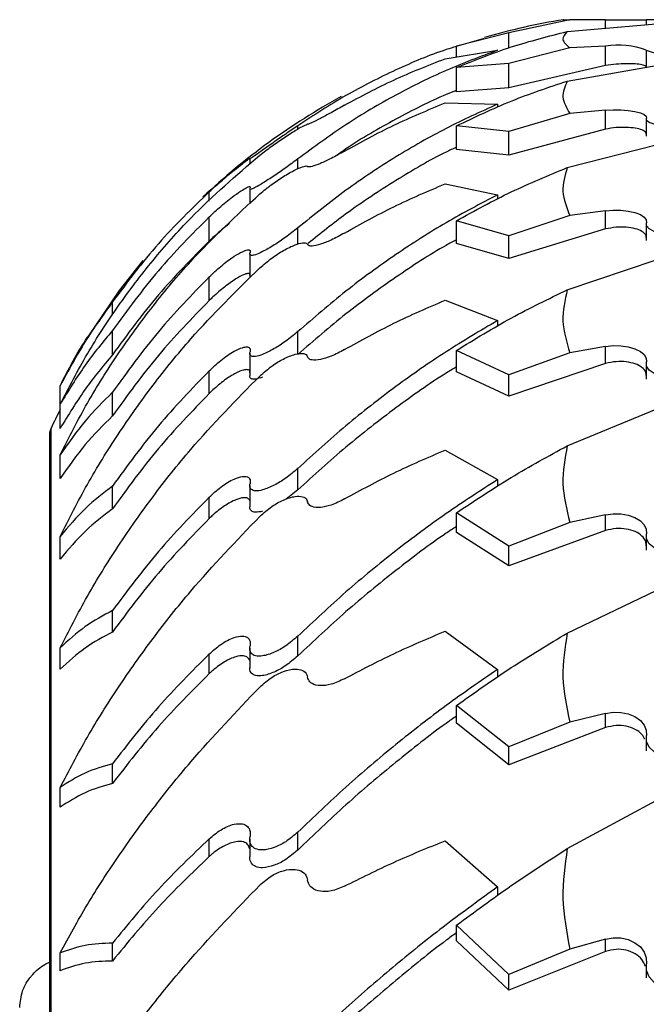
# Model space of a CAD drawing. Header units: inches. Extents: x 41.7 to 125.9, y 54.1 to 147.1.
# Tile 7 of 59: x 42.4 to 43.4, y 60.4 to 62. Entities that reach past the tile are written whole.
import ezdxf

# ---------------------------------------------------------------- set-up
doc = ezdxf.new("R2010")
doc.units = ezdxf.units.IN
doc.header["$LTSCALE"] = 20
doc.header["$MEASUREMENT"] = 0

msp = doc.modelspace()

# ---------------------------------------------------------------- linework, layer by layer
for p, q in [((43.2733, 62.0382), (43.1732, 62.0169)), ((43.2692, 62.019), (43.4148, 62.0317)), ((43.332, 62.0382), (43.2733, 62.0382)), ((43.332, 62.0382), (43.3984, 62.0382)), ((43.332, 62.0245), (43.332, 62.0382)), ((43.3984, 62.0382), (43.3984, 62.0303)), ((43.4771, 62.0382), (43.3984, 62.0382)), ((43.1732, 62.0169), (43.0872, 61.9949)), ((43.1732, 61.9921), (43.1732, 62.0169)), ((43.0872, 61.9949), (43.1334, 62.0082)), ((43.0872, 61.9773), (43.0872, 61.9949)), ((43.332, 61.9948), (43.2733, 61.9922)), ((43.332, 61.9631), (43.332, 61.9948)), ((43.0687, 61.9743), (43.1548, 61.9882)), ((43.2733, 61.9922), (43.1732, 61.9664)), ((43.3984, 61.9875), (43.3984, 61.9602)), ((43.1732, 61.9664), (43.0872, 61.96)), ((43.1732, 61.9267), (43.1732, 61.9664)), ((43.332, 61.9631), (43.1732, 61.9267)), ((43.2692, 61.9377), (43.4148, 61.9631)), ((43.0872, 61.9203), (43.0872, 61.96)), ((43.1732, 61.9267), (43.0872, 61.9203)), ((43.0687, 61.9018), (43.1548, 61.8998)), ((43.1548, 61.8998), (43.1548, 61.8947)), ((43.2733, 61.8845), (43.1732, 61.8548)), ((43.332, 61.8899), (43.2733, 61.8845)), ((43.332, 61.8589), (43.332, 61.8899)), ((43.3984, 61.8753), (43.3984, 61.8471)), ((42.8271, 61.859), (42.8271, 61.8645)), ((43.1732, 61.8548), (43.0872, 61.8641)), ((43.0872, 61.8253), (43.0872, 61.8641)), ((43.332, 61.8589), (43.1732, 61.8161)), ((43.1732, 61.8161), (43.1732, 61.8548)), ((43.2692, 61.7958), (43.4148, 61.8333)), ((43.1732, 61.8161), (43.0872, 61.8253)), ((42.7484, 61.8103), (42.7484, 61.8012)), ((42.8271, 61.7939), (42.8271, 61.81)), ((43.0687, 61.7691), (43.1548, 61.7512)), ((42.682, 61.7407), (42.682, 61.7563)), ((42.7484, 61.7614), (42.7484, 61.7366)), ((43.1548, 61.7512), (43.1548, 61.7441)), ((43.332, 61.7249), (43.2733, 61.7171)), ((43.332, 61.6952), (43.332, 61.7249)), ((42.682, 61.6754), (42.682, 61.7151)), ((43.1732, 61.6838), (43.0872, 61.7086)), ((43.0872, 61.6714), (43.0872, 61.7086)), ((43.2733, 61.7171), (43.1732, 61.6838)), ((42.8271, 61.6703), (42.8271, 61.6969)), ((43.332, 61.6952), (43.1732, 61.6466)), ((43.3984, 61.7034), (43.3984, 61.6763)), ((43.1732, 61.6466), (43.1732, 61.6838)), ((43.1732, 61.6466), (43.0872, 61.6714)), ((42.7484, 61.6546), (42.7484, 61.6158)), ((43.2692, 61.5954), (43.4148, 61.6445)), ((42.682, 61.578), (42.682, 61.6168)), ((42.5232, 61.554), (42.5232, 61.5756)), ((43.0687, 61.5783), (43.1548, 61.545)), ((43.1548, 61.545), (43.1548, 61.5359)), ((42.5232, 61.4889), (42.5232, 61.5287)), ((42.8271, 61.4895), (42.8271, 61.5268)), ((43.1732, 61.4561), (43.0872, 61.496)), ((43.0872, 61.461), (43.0872, 61.496)), ((43.332, 61.5026), (43.2733, 61.4923)), ((43.332, 61.4746), (43.332, 61.5026)), ((42.7484, 61.4915), (42.7484, 61.4543)), ((43.2733, 61.4923), (43.1732, 61.4561)), ((42.682, 61.4256), (42.682, 61.4628)), ((43.332, 61.4746), (43.1732, 61.421)), ((43.3984, 61.4744), (43.3984, 61.4489)), ((43.1732, 61.421), (43.0872, 61.461)), ((43.1732, 61.421), (43.1732, 61.4561)), ((42.4372, 61.4077), (42.4372, 61.4382)), ((42.5232, 61.3887), (42.5232, 61.4274)), ((42.4372, 61.368), (42.4372, 61.4077)), ((43.2692, 61.3397), (43.4148, 61.3996)), ((42.4224, 58.0882), (42.4224, 61.3686)), ((42.4199, 61.3578), (42.4199, 54.8186)), ((43.0687, 61.3325), (43.1548, 61.2842)), ((42.4372, 61.2862), (42.4372, 61.3249)), ((42.8271, 61.2674), (42.8271, 61.3025)), ((43.1548, 61.2842), (43.1548, 61.2733)), ((42.5232, 61.2363), (42.5232, 61.2736)), ((42.7484, 61.2748), (42.7484, 61.2397)), ((42.682, 61.2205), (42.682, 61.2556)), ((42.8271, 61.2674), (42.8081, 61.2521)), ((43.1732, 61.1753), (43.0872, 61.2297)), ((43.0872, 61.1973), (43.0872, 61.2297)), ((43.332, 61.2265), (43.2733, 61.2139)), ((43.332, 61.2007), (43.332, 61.2265)), ((43.2733, 61.2139), (43.1732, 61.1753)), ((42.4372, 61.1538), (42.4372, 61.191)), ((43.1732, 61.1429), (43.0872, 61.1973)), ((43.332, 61.2007), (43.1732, 61.1429)), ((43.3984, 61.1921), (43.3984, 61.1686)), ((43.1732, 61.1429), (43.1732, 61.1753)), ((43.2692, 61.0327), (43.4148, 61.1025)), ((42.5232, 61.0343), (42.5232, 61.0694)), ((42.8271, 60.9951), (42.8271, 61.0275)), ((43.0687, 61.0356), (43.1548, 60.973)), ((42.4372, 60.9732), (42.4372, 61.0082)), ((42.682, 60.9661), (42.682, 60.9984)), ((42.7484, 61.0077), (42.7484, 60.9754)), ((43.1548, 60.973), (43.1548, 60.9604)), ((43.1732, 60.8458), (43.0872, 60.9138)), ((43.0872, 60.8847), (43.0872, 60.9138)), ((43.332, 60.9009), (43.2733, 60.8863)), ((43.332, 60.8776), (43.332, 60.9009)), ((43.1732, 60.8166), (43.0872, 60.8847)), ((43.2733, 60.8863), (43.1732, 60.8458)), ((43.332, 60.8776), (43.1732, 60.8166)), ((43.3984, 60.8608), (43.3984, 60.8396)), ((43.1732, 60.8166), (43.1732, 60.8458)), ((42.5232, 60.7859), (42.5232, 60.8183)), ((42.4372, 60.747), (42.4372, 60.7794)), ((43.2692, 60.6792), (43.4148, 60.7578)), ((42.8271, 60.6769), (42.8271, 60.7061)), ((42.682, 60.6662), (42.682, 60.6954)), ((42.7484, 60.6947), (42.7484, 60.6655)), ((43.0687, 60.6921), (43.1548, 60.6163)), ((43.1548, 60.6163), (43.1548, 60.6023)), ((43.1732, 60.4728), (43.0872, 60.5534)), ((43.0872, 60.5279), (43.0872, 60.5534)), ((43.1732, 60.4473), (43.0872, 60.5279)), ((43.332, 60.5309), (43.2733, 60.5144)), ((43.332, 60.5105), (43.332, 60.5309)), ((42.5232, 60.4949), (42.5232, 60.5241)), ((43.2733, 60.5144), (43.1732, 60.4728)), ((43.332, 60.5105), (43.1732, 60.4473)), ((42.4372, 60.4789), (42.4372, 60.5081)), ((43.3984, 60.4858), (43.3984, 60.4672)), ((43.1732, 60.4473), (43.1732, 60.4728))]:
    msp.add_line(p, q)
at = {"flags": 128}
for points in [[(43.332, 61.8899), (43.3444, 61.8905), (43.3571, 61.8904), (43.3692, 61.8896), (43.3801, 61.8879), (43.389, 61.8857), (43.3953, 61.8829), (43.3986, 61.8799), (43.3988, 61.8767)], [(43.4771, 61.8651), (43.4643, 61.8635), (43.4502, 61.8629), (43.436, 61.8633), (43.4228, 61.8646), (43.4117, 61.8669), (43.4036, 61.8698), (43.3992, 61.8732), (43.3988, 61.8767)], [(43.332, 61.7249), (43.3444, 61.726), (43.3571, 61.7258), (43.3692, 61.7245), (43.3801, 61.7221), (43.389, 61.7187), (43.3953, 61.7147), (43.3986, 61.7102), (43.3988, 61.7055)], [(43.4771, 61.6883), (43.4643, 61.6859), (43.4502, 61.685), (43.436, 61.6855), (43.4228, 61.6876), (43.4117, 61.6909), (43.4036, 61.6952), (43.3992, 61.7002), (43.3988, 61.7055)], [(42.5728, 61.6434), (42.5342, 61.5941), (42.4838, 61.5202)], [(43.332, 61.5026), (43.3444, 61.504), (43.3571, 61.5038), (43.3692, 61.5021), (43.3801, 61.4989), (43.389, 61.4945), (43.3953, 61.4892), (43.3986, 61.4833), (43.3988, 61.4772)], [(43.4771, 61.4547), (43.4643, 61.4516), (43.4502, 61.4504), (43.436, 61.4511), (43.4228, 61.4537), (43.4117, 61.4581), (43.4036, 61.4638), (43.3992, 61.4703), (43.3988, 61.4772)], [(43.332, 61.2265), (43.3444, 61.2281), (43.3571, 61.2279), (43.3692, 61.2258), (43.3801, 61.2219), (43.389, 61.2166), (43.3953, 61.2101), (43.3986, 61.2029), (43.3988, 61.1955)], [(43.4771, 61.168), (43.4643, 61.1642), (43.4502, 61.1627), (43.436, 61.1636), (43.4228, 61.1669), (43.4117, 61.1722), (43.4036, 61.1791), (43.3992, 61.1871), (43.3988, 61.1955)], [(43.332, 60.9009), (43.3444, 60.9028), (43.3571, 60.9025), (43.3692, 60.9), (43.3801, 60.8956), (43.389, 60.8894), (43.3953, 60.8818), (43.3986, 60.8734), (43.3988, 60.8648)], [(43.4771, 60.8328), (43.4643, 60.8284), (43.4502, 60.8266), (43.436, 60.8276), (43.4228, 60.8314), (43.4117, 60.8376), (43.4036, 60.8457), (43.3992, 60.855), (43.3988, 60.8648)], [(43.332, 60.5309), (43.3444, 60.533), (43.3571, 60.5327), (43.3692, 60.53), (43.3801, 60.5249), (43.389, 60.5179), (43.3953, 60.5094), (43.3986, 60.5), (43.3988, 60.4902)], [(43.4771, 60.4542), (43.4643, 60.4493), (43.4502, 60.4473), (43.436, 60.4485), (43.4228, 60.4527), (43.4117, 60.4596), (43.4036, 60.4687), (43.3992, 60.4792), (43.3988, 60.4902)]]:
    msp.add_lwpolyline(points, dxfattribs=at)
for centre, radius, start, end in [((43.446, 60.9182), 1.135, 99.2853, 106), ((43.3539, 61.8754), 0.1214, 68.299, 100.3879), ((43.4486, 62.1281), 0.1485, 250.3851, 281.0631), ((43.446, 60.9182), 1.135, 118.843, 133.045), ((43.446, 60.8782), 1.135, 152.7229, 154.3992), ((42.4449, 61.3578), 0.025, 154.3992, 180)]:
    msp.add_arc(centre, radius, start, end)
for points, knots in [([(43.2628, 62.0382), (43.2626, 62.0382), (43.2596, 62.0382), (43.2668, 62.0382), (43.2733, 62.0382)], [0, 0, 0, 0, 0.088656, 1, 1, 1, 1]), ([(43.0872, 61.96), (43.1171, 61.9719), (43.177, 61.9958), (43.2384, 62.0112), (43.2692, 62.019)], [0, 0, 0, 0, 0.498474, 1, 1, 1, 1]), ([(43.2692, 62.019), (43.2653, 62.0145), (43.2576, 62.0056), (43.268, 61.9967), (43.2733, 61.9922)], [0, 0, 0, 0, 0.492757, 1, 1, 1, 1]), ([(43.0872, 61.9943), (43.0816, 61.9927), (43.048, 61.9826), (42.9872, 61.9563), (42.9055, 61.9157), (42.8532, 61.8816), (42.8271, 61.8645)], [0, 0, 0, 0, 0.060891, 0.369151, 0.68458, 1, 1, 1, 1]), ([(43.1548, 61.9882), (43.1266, 61.9777), (43.0702, 61.9567), (42.9872, 61.9155), (42.9055, 61.8676), (42.8532, 61.8292), (42.8271, 61.81)], [0, 0, 0, 0, 0.247132, 0.494259, 0.747133, 1, 1, 1, 1]), ([(42.9039, 61.8982), (42.9306, 61.9125), (42.9841, 61.9412), (43.0405, 61.9632), (43.0687, 61.9743)], [0, 0, 0, 0, 0.498417, 1, 1, 1, 1]), ([(43.3985, 61.9605), (43.3985, 61.9611), (43.3985, 61.9626), (43.3922, 61.9645), (43.381, 61.9659), (43.3661, 61.9662), (43.3489, 61.9654), (43.3377, 61.9639), (43.332, 61.9631)], [0, 0, 0, 0, 0.115124, 0.290408, 0.465452, 0.640312, 0.815375, 1, 1, 1, 1]), ([(43.0872, 61.8641), (43.1171, 61.8783), (43.177, 61.907), (43.2384, 61.9275), (43.2692, 61.9377)], [0, 0, 0, 0, 0.498474, 1, 1, 1, 1]), ([(43.2692, 61.9377), (43.2653, 61.929), (43.2576, 61.9112), (43.268, 61.8935), (43.2733, 61.8845)], [0, 0, 0, 0, 0.4927571, 1, 1, 1, 1]), ([(43.0872, 61.922), (43.0816, 61.9198), (43.048, 61.9069), (42.9874, 61.8751), (42.9278, 61.842), (42.8969, 61.8198), (42.8923, 61.8165)], [0, 0, 0, 0, 0.082314, 0.498981, 0.92536, 1, 1, 1, 1]), ([(43.1548, 61.8998), (43.1266, 61.887), (43.0702, 61.8616), (42.9872, 61.814), (42.9055, 61.76), (42.8532, 61.7179), (42.8271, 61.6969)], [0, 0, 0, 0, 0.2471318, 0.4942585, 0.7471331, 1, 1, 1, 1]), ([(42.9039, 61.8982), (42.8963, 61.894), (42.8824, 61.8862), (42.8636, 61.8761), (42.8508, 61.8695), (42.8447, 61.867), (42.8436, 61.8669), (42.8432, 61.8669)], [0, 0, 0, 0, 0.277192, 0.514344, 0.749244, 0.922467, 1, 1, 1, 1]), ([(42.9039, 61.8228), (42.9306, 61.8375), (42.9841, 61.867), (43.0405, 61.8901), (43.0687, 61.9018)], [0, 0, 0, 0, 0.498417, 1, 1, 1, 1]), ([(42.7648, 61.8162), (42.7713, 61.8211), (42.7835, 61.8306), (42.8041, 61.8449), (42.8218, 61.8562), (42.8353, 61.8638), (42.8416, 61.8667), (42.8429, 61.8668), (42.8432, 61.8669)], [0, 0, 0, 0, 0.215558, 0.412372, 0.623986, 0.7829, 0.942747, 1, 1, 1, 1]), ([(42.8271, 61.8645), (42.8206, 61.86), (42.8083, 61.8516), (42.7878, 61.8373), (42.7705, 61.8251), (42.7578, 61.8161), (42.7505, 61.8112), (42.748, 61.8098), (42.7486, 61.8105), (42.7488, 61.8108)], [0, 0, 0, 0, 0.197513, 0.374035, 0.56641, 0.708901, 0.826823, 0.945299, 1, 1, 1, 1]), ([(43.3985, 61.8504), (43.3985, 61.8514), (43.3985, 61.8541), (43.3922, 61.8577), (43.381, 61.8607), (43.3661, 61.862), (43.3489, 61.8617), (43.3377, 61.8598), (43.332, 61.8589)], [0, 0, 0, 0, 0.115124, 0.290408, 0.465452, 0.640312, 0.815375, 1, 1, 1, 1]), ([(42.9039, 61.8228), (42.8963, 61.8186), (42.8824, 61.8109), (42.8636, 61.802), (42.8508, 61.7973), (42.8447, 61.7965), (42.8436, 61.7974), (42.8432, 61.7976)], [0, 0, 0, 0, 0.277192, 0.514344, 0.749244, 0.922467, 1, 1, 1, 1]), ([(43.0872, 61.8292), (43.0816, 61.8266), (43.048, 61.8109), (42.9873, 61.7749), (42.9113, 61.7254), (42.8646, 61.6878), (42.8441, 61.6713)], [0, 0, 0, 0, 0.065325, 0.395993, 0.734369, 1, 1, 1, 1]), ([(42.4372, 61.4077), (42.4518, 61.4356), (42.4809, 61.4913), (42.5323, 61.5701), (42.589, 61.6445), (42.6648, 61.7304), (42.7263, 61.7831), (42.7648, 61.8162)], [0, 0, 0, 0, 0.172608, 0.345229, 0.52319, 0.701164, 1, 1, 1, 1]), ([(42.682, 61.7563), (42.6882, 61.7619), (42.7016, 61.7741), (42.7209, 61.7902), (42.7359, 61.8021), (42.745, 61.8088), (42.7494, 61.8118), (42.7489, 61.8111), (42.7488, 61.8108)], [0, 0, 0, 0, 0.212836, 0.463205, 0.629792, 0.764824, 0.900677, 1, 1, 1, 1]), ([(42.8271, 61.81), (42.8206, 61.8052), (42.8083, 61.796), (42.7878, 61.7819), (42.7705, 61.7707), (42.7578, 61.7633), (42.7506, 61.7602), (42.7482, 61.7602), (42.7485, 61.7613), (42.7485, 61.7614)], [0, 0, 0, 0, 0.2068209, 0.3916624, 0.5931028, 0.7423095, 0.8657878, 0.989848, 1, 1, 1, 1]), ([(42.7648, 61.7526), (42.7713, 61.7579), (42.7835, 61.768), (42.8041, 61.7819), (42.8218, 61.7919), (42.8353, 61.7977), (42.8416, 61.7989), (42.8429, 61.7979), (42.8432, 61.7976)], [0, 0, 0, 0, 0.2155582, 0.4123721, 0.623986, 0.7828996, 0.9427466, 1, 1, 1, 1]), ([(43.0872, 61.7086), (43.1171, 61.725), (43.177, 61.7579), (43.2384, 61.7831), (43.2692, 61.7958)], [0, 0, 0, 0, 0.498474, 1, 1, 1, 1]), ([(43.2692, 61.7958), (43.2653, 61.7828), (43.2576, 61.7565), (43.268, 61.7303), (43.2733, 61.7171)], [0, 0, 0, 0, 0.492757, 1, 1, 1, 1]), ([(42.9039, 61.6885), (42.9306, 61.7033), (42.9841, 61.7332), (43.0405, 61.7571), (43.0687, 61.7691)], [0, 0, 0, 0, 0.498417, 1, 1, 1, 1]), ([(42.4372, 61.3249), (42.4518, 61.3534), (42.4809, 61.4104), (42.5323, 61.4918), (42.589, 61.5695), (42.6648, 61.66), (42.7263, 61.7169), (42.7648, 61.7526)], [0, 0, 0, 0, 0.1726078, 0.3452292, 0.5231902, 0.7011638, 1, 1, 1, 1]), ([(42.682, 61.7563), (42.6534, 61.7286), (42.596, 61.6729), (42.5476, 61.6082), (42.5232, 61.5756)], [0, 0, 0, 0, 0.49718, 1, 1, 1, 1]), ([(42.682, 61.7151), (42.6882, 61.7209), (42.7016, 61.7334), (42.7209, 61.7488), (42.7359, 61.7591), (42.745, 61.7641), (42.7494, 61.7653), (42.7489, 61.7634), (42.7488, 61.7626)], [0, 0, 0, 0, 0.2128358, 0.4632051, 0.6297917, 0.764824, 0.9006772, 1, 1, 1, 1]), ([(43.1548, 61.7512), (43.1266, 61.7365), (43.0702, 61.7069), (42.9872, 61.6537), (42.9055, 61.5945), (42.8532, 61.5494), (42.8271, 61.5268)], [0, 0, 0, 0, 0.2471318, 0.4942585, 0.7471331, 1, 1, 1, 1]), ([(42.682, 61.7151), (42.6534, 61.6864), (42.596, 61.6285), (42.5476, 61.562), (42.5232, 61.5287)], [0, 0, 0, 0, 0.49718, 1, 1, 1, 1]), ([(42.7152, 61.7041), (42.7124, 61.702), (42.7034, 61.6951), (42.6919, 61.6848), (42.6839, 61.6773), (42.682, 61.6754)], [0, 0, 0, 0, 0.250118, 0.818834, 1, 1, 1, 1]), ([(42.8271, 61.6969), (42.8206, 61.6917), (42.8083, 61.6819), (42.7878, 61.6683), (42.7705, 61.6582), (42.7578, 61.6526), (42.7505, 61.6513), (42.748, 61.6531), (42.7486, 61.6557), (42.7488, 61.6565)], [0, 0, 0, 0, 0.197513, 0.374035, 0.56641, 0.708901, 0.826823, 0.945299, 1, 1, 1, 1]), ([(42.9039, 61.6885), (42.8963, 61.6844), (42.8824, 61.6768), (42.8636, 61.6694), (42.8508, 61.6666), (42.8447, 61.6676), (42.8436, 61.6694), (42.8432, 61.6699)], [0, 0, 0, 0, 0.277192, 0.514344, 0.749244, 0.922467, 1, 1, 1, 1]), ([(43.3985, 61.681), (43.3985, 61.6824), (43.3985, 61.6862), (43.3922, 61.6915), (43.381, 61.696), (43.3661, 61.6984), (43.3489, 61.6984), (43.3377, 61.6963), (43.332, 61.6952)], [0, 0, 0, 0, 0.115124, 0.290408, 0.465452, 0.640312, 0.815375, 1, 1, 1, 1]), ([(42.682, 61.6754), (42.6534, 61.6466), (42.596, 61.5887), (42.5476, 61.5223), (42.5232, 61.4889)], [0, 0, 0, 0, 0.49718, 1, 1, 1, 1]), ([(42.7648, 61.6313), (42.7713, 61.6368), (42.7835, 61.6473), (42.8041, 61.6606), (42.8218, 61.6693), (42.8353, 61.673), (42.8416, 61.6725), (42.8429, 61.6705), (42.8432, 61.6699)], [0, 0, 0, 0, 0.215558, 0.412372, 0.623986, 0.7829, 0.942747, 1, 1, 1, 1]), ([(43.0872, 61.6773), (43.0816, 61.6744), (43.048, 61.6563), (42.9872, 61.6162), (42.9055, 61.5574), (42.8532, 61.5122), (42.8271, 61.4895)], [0, 0, 0, 0, 0.060896, 0.369144, 0.684577, 1, 1, 1, 1]), ([(42.682, 61.6168), (42.6882, 61.6226), (42.7016, 61.6352), (42.7209, 61.6495), (42.7359, 61.6582), (42.745, 61.6614), (42.7494, 61.6607), (42.7489, 61.6577), (42.7488, 61.6565)], [0, 0, 0, 0, 0.212836, 0.463205, 0.629792, 0.764824, 0.900677, 1, 1, 1, 1]), ([(42.4372, 61.191), (42.4518, 61.2197), (42.4809, 61.277), (42.5323, 61.3598), (42.589, 61.4396), (42.6648, 61.5333), (42.7263, 61.5936), (42.7648, 61.6313)], [0, 0, 0, 0, 0.172608, 0.345229, 0.52319, 0.701164, 1, 1, 1, 1]), ([(42.682, 61.6168), (42.6534, 61.5874), (42.596, 61.5282), (42.5476, 61.4612), (42.5232, 61.4274)], [0, 0, 0, 0, 0.49718, 1, 1, 1, 1]), ([(42.7486, 61.6192), (42.7487, 61.62), (42.7489, 61.6222), (42.7451, 61.6225), (42.7374, 61.6201), (42.7244, 61.613), (42.7068, 61.6004), (42.6919, 61.5877), (42.6839, 61.5799), (42.682, 61.578)], [0, 0, 0, 0, 0.0685215, 0.1880264, 0.3102415, 0.482706, 0.7037159, 0.9284199, 1, 1, 1, 1]), ([(43.0872, 61.496), (43.1171, 61.5143), (43.177, 61.551), (43.2384, 61.5805), (43.2692, 61.5954)], [0, 0, 0, 0, 0.498474, 1, 1, 1, 1]), ([(43.2692, 61.5954), (43.2653, 61.5784), (43.2576, 61.544), (43.268, 61.5097), (43.2733, 61.4923)], [0, 0, 0, 0, 0.492757, 1, 1, 1, 1]), ([(42.5232, 61.5756), (42.508, 61.5545), (42.4776, 61.5121), (42.4507, 61.4629), (42.4372, 61.4382)], [0, 0, 0, 0, 0.497989, 1, 1, 1, 1]), ([(42.682, 61.578), (42.6534, 61.5486), (42.596, 61.4894), (42.5476, 61.4224), (42.5232, 61.3887)], [0, 0, 0, 0, 0.49718, 1, 1, 1, 1]), ([(42.9039, 61.4974), (42.9306, 61.5122), (42.9841, 61.542), (43.0405, 61.5662), (43.0687, 61.5783)], [0, 0, 0, 0, 0.498417, 1, 1, 1, 1]), ([(43.1548, 61.545), (43.1266, 61.5284), (43.0702, 61.4952), (42.9872, 61.4372), (42.9055, 61.3737), (42.8532, 61.3262), (42.8271, 61.3025)], [0, 0, 0, 0, 0.247132, 0.494259, 0.747133, 1, 1, 1, 1]), ([(42.5232, 61.5287), (42.508, 61.5104), (42.4776, 61.4738), (42.4507, 61.4298), (42.4372, 61.4077)], [0, 0, 0, 0, 0.497989, 1, 1, 1, 1]), ([(42.8271, 61.5268), (42.8206, 61.5214), (42.8083, 61.5112), (42.7878, 61.4982), (42.7705, 61.4894), (42.7578, 61.4857), (42.7505, 61.4862), (42.748, 61.4896), (42.7486, 61.493), (42.7488, 61.494)], [0, 0, 0, 0, 0.1975128, 0.3740354, 0.5664099, 0.7089015, 0.8268225, 0.9452993, 1, 1, 1, 1]), ([(42.4372, 61.4382), (42.4513, 61.4655), (42.4659, 61.4937), (42.4833, 61.5193), (42.4839, 61.5201)], [0, 0, 0, 0, 0.965941, 1, 1, 1, 1]), ([(42.682, 61.4628), (42.6882, 61.4686), (42.7016, 61.4811), (42.7209, 61.4942), (42.7359, 61.501), (42.745, 61.5024), (42.7494, 61.4999), (42.7489, 61.4958), (42.7488, 61.494)], [0, 0, 0, 0, 0.2128358, 0.4632051, 0.6297917, 0.764824, 0.9006772, 1, 1, 1, 1]), ([(42.9039, 61.4974), (42.8963, 61.4934), (42.8824, 61.4861), (42.8636, 61.4803), (42.8508, 61.4795), (42.8447, 61.4822), (42.8436, 61.4849), (42.8432, 61.4857)], [0, 0, 0, 0, 0.277192, 0.514344, 0.749244, 0.922467, 1, 1, 1, 1]), ([(42.5232, 61.4889), (42.508, 61.4707), (42.4776, 61.4341), (42.4507, 61.3901), (42.4372, 61.368)], [0, 0, 0, 0, 0.497984, 1, 1, 1, 1]), ([(42.7648, 61.4541), (42.7713, 61.4597), (42.7835, 61.4705), (42.8041, 61.4829), (42.8218, 61.4901), (42.8353, 61.4919), (42.8416, 61.4895), (42.8429, 61.4865), (42.8432, 61.4857)], [0, 0, 0, 0, 0.215558, 0.412372, 0.623986, 0.7829, 0.942747, 1, 1, 1, 1]), ([(43.3985, 61.4549), (43.3985, 61.4568), (43.3985, 61.4616), (43.3922, 61.4684), (43.381, 61.4744), (43.3661, 61.4777), (43.3489, 61.4782), (43.3377, 61.4759), (43.332, 61.4746)], [0, 0, 0, 0, 0.115124, 0.290408, 0.465452, 0.640312, 0.815375, 1, 1, 1, 1]), ([(42.682, 61.4628), (42.6534, 61.4332), (42.596, 61.3737), (42.5476, 61.3071), (42.5232, 61.2736)], [0, 0, 0, 0, 0.4971801, 1, 1, 1, 1]), ([(42.7486, 61.4591), (42.7487, 61.4602), (42.7489, 61.4632), (42.7451, 61.4649), (42.7374, 61.4642), (42.7244, 61.4588), (42.7068, 61.4476), (42.6919, 61.4352), (42.6839, 61.4275), (42.682, 61.4256)], [0, 0, 0, 0, 0.068521, 0.188026, 0.310242, 0.482706, 0.703716, 0.92842, 1, 1, 1, 1]), ([(43.0872, 61.4689), (43.0816, 61.4656), (43.048, 61.4454), (42.9872, 61.4019), (42.9055, 61.3387), (42.8532, 61.2912), (42.8271, 61.2674)], [0, 0, 0, 0, 0.060896, 0.369144, 0.684577, 1, 1, 1, 1]), ([(42.4372, 61.0082), (42.4518, 61.0366), (42.4809, 61.0934), (42.5323, 61.1763), (42.589, 61.2568), (42.6648, 61.3523), (42.7263, 61.4149), (42.7648, 61.4541)], [0, 0, 0, 0, 0.172608, 0.345229, 0.52319, 0.701164, 1, 1, 1, 1]), ([(42.7694, 61.4523), (42.7653, 61.4509), (42.7577, 61.4483), (42.7506, 61.449), (42.7482, 61.4517), (42.7485, 61.4541), (42.7485, 61.4543)], [0, 0, 0, 0, 0.3666029, 0.6700492, 0.9749226, 1, 1, 1, 1]), ([(42.5232, 61.4274), (42.508, 61.4124), (42.4776, 61.3821), (42.4507, 61.344), (42.4372, 61.3249)], [0, 0, 0, 0, 0.497989, 1, 1, 1, 1]), ([(42.682, 61.4256), (42.6534, 61.396), (42.596, 61.3365), (42.5476, 61.2698), (42.5232, 61.2363)], [0, 0, 0, 0, 0.49718, 1, 1, 1, 1]), ([(42.5232, 61.3887), (42.508, 61.3736), (42.4776, 61.3434), (42.4507, 61.3053), (42.4372, 61.2862)], [0, 0, 0, 0, 0.497984, 1, 1, 1, 1]), ([(42.9039, 61.2525), (42.9306, 61.2671), (42.9841, 61.2963), (43.0405, 61.3204), (43.0687, 61.3325)], [0, 0, 0, 0, 0.498417, 1, 1, 1, 1]), ([(43.0872, 61.2297), (43.1171, 61.2496), (43.177, 61.2895), (43.2384, 61.3229), (43.2692, 61.3397)], [0, 0, 0, 0, 0.498474, 1, 1, 1, 1]), ([(43.2692, 61.3397), (43.2653, 61.319), (43.2576, 61.277), (43.268, 61.2352), (43.2733, 61.2139)], [0, 0, 0, 0, 0.492757, 1, 1, 1, 1]), ([(42.8271, 61.3025), (42.8206, 61.2969), (42.8083, 61.2864), (42.7878, 61.2743), (42.7705, 61.267), (42.7578, 61.2651), (42.7505, 61.2675), (42.748, 61.2724), (42.7486, 61.2766), (42.7488, 61.2779)], [0, 0, 0, 0, 0.1975128, 0.3740354, 0.5664099, 0.7089015, 0.8268225, 0.9452993, 1, 1, 1, 1]), ([(42.682, 61.2556), (42.6882, 61.2612), (42.7016, 61.2735), (42.7209, 61.2851), (42.7359, 61.29), (42.745, 61.2895), (42.7494, 61.2852), (42.7489, 61.2801), (42.7488, 61.2779)], [0, 0, 0, 0, 0.212836, 0.463205, 0.629792, 0.764824, 0.900677, 1, 1, 1, 1]), ([(43.1548, 61.2842), (43.1266, 61.266), (43.0702, 61.2297), (42.9872, 61.1679), (42.9055, 61.1011), (42.8532, 61.052), (42.8271, 61.0275)], [0, 0, 0, 0, 0.247132, 0.494259, 0.747133, 1, 1, 1, 1]), ([(42.5232, 61.2736), (42.508, 61.2619), (42.4776, 61.2385), (42.4507, 61.2069), (42.4372, 61.191)], [0, 0, 0, 0, 0.497989, 1, 1, 1, 1]), ([(42.682, 61.2556), (42.6534, 61.2263), (42.596, 61.1674), (42.5476, 61.1022), (42.5232, 61.0694)], [0, 0, 0, 0, 0.49718, 1, 1, 1, 1]), ([(42.7484, 61.2497), (42.7474, 61.2512), (42.7453, 61.2543), (42.7373, 61.255), (42.7244, 61.2515), (42.7068, 61.2417), (42.6919, 61.23), (42.6839, 61.2224), (42.682, 61.2205)], [0, 0, 0, 0, 0.126254, 0.257767, 0.443352, 0.681175, 0.922974, 1, 1, 1, 1]), ([(42.7648, 61.2238), (42.7713, 61.2295), (42.7835, 61.2404), (42.8041, 61.2517), (42.8218, 61.2573), (42.8353, 61.257), (42.8416, 61.253), (42.8429, 61.249), (42.8432, 61.2479)], [0, 0, 0, 0, 0.215558, 0.412372, 0.623986, 0.7829, 0.942747, 1, 1, 1, 1]), ([(42.9039, 61.2525), (42.8963, 61.2487), (42.8824, 61.2418), (42.8636, 61.2378), (42.8508, 61.2388), (42.8447, 61.2433), (42.8436, 61.2468), (42.8432, 61.2479)], [0, 0, 0, 0, 0.277192, 0.514344, 0.749244, 0.922467, 1, 1, 1, 1]), ([(42.5232, 61.2363), (42.508, 61.2247), (42.4776, 61.2013), (42.4507, 61.1697), (42.4372, 61.1538)], [0, 0, 0, 0, 0.497984, 1, 1, 1, 1]), ([(42.7694, 61.2323), (42.7653, 61.2314), (42.7577, 61.2299), (42.7506, 61.2325), (42.7482, 61.2364), (42.7485, 61.2394), (42.7485, 61.2397)], [0, 0, 0, 0, 0.366603, 0.670049, 0.974923, 1, 1, 1, 1]), ([(42.4372, 60.7794), (42.4518, 60.807), (42.4809, 60.8624), (42.5323, 60.9441), (42.589, 61.0241), (42.6648, 61.1198), (42.7263, 61.1838), (42.7648, 61.2238)], [0, 0, 0, 0, 0.1726078, 0.3452292, 0.5231902, 0.7011638, 1, 1, 1, 1]), ([(42.682, 61.2205), (42.6534, 61.1912), (42.596, 61.1323), (42.5476, 61.0671), (42.5232, 61.0343)], [0, 0, 0, 0, 0.49718, 1, 1, 1, 1]), ([(43.0872, 61.2072), (43.0816, 61.2036), (43.048, 61.1815), (42.9872, 61.1353), (42.9055, 61.0688), (42.8532, 61.0197), (42.8271, 60.9951)], [0, 0, 0, 0, 0.0608957, 0.3691439, 0.6845767, 1, 1, 1, 1]), ([(43.3985, 61.1757), (43.3985, 61.178), (43.3985, 61.1837), (43.3922, 61.1921), (43.381, 61.1994), (43.3661, 61.2036), (43.3489, 61.2046), (43.3377, 61.202), (43.332, 61.2007)], [0, 0, 0, 0, 0.115124, 0.290408, 0.465452, 0.640312, 0.815375, 1, 1, 1, 1]), ([(42.5232, 61.0694), (42.508, 61.0614), (42.4776, 61.0452), (42.4507, 61.0206), (42.4372, 61.0082)], [0, 0, 0, 0, 0.497989, 1, 1, 1, 1]), ([(42.5232, 61.0343), (42.508, 61.0263), (42.4776, 61.0101), (42.4507, 60.9855), (42.4372, 60.9732)], [0, 0, 0, 0, 0.497984, 1, 1, 1, 1]), ([(42.682, 60.9984), (42.6882, 61.0038), (42.7016, 61.0156), (42.7209, 61.0256), (42.7359, 61.0285), (42.745, 61.0261), (42.7494, 61.0201), (42.7489, 61.0141), (42.7488, 61.0115)], [0, 0, 0, 0, 0.212836, 0.463205, 0.629792, 0.764824, 0.900677, 1, 1, 1, 1]), ([(42.8271, 61.0275), (42.8206, 61.0219), (42.8083, 61.0113), (42.7878, 61.0001), (42.7705, 60.9945), (42.7578, 60.9945), (42.7505, 60.9987), (42.748, 61.005), (42.7486, 61.0099), (42.7488, 61.0115)], [0, 0, 0, 0, 0.1975128, 0.3740354, 0.5664099, 0.7089015, 0.8268225, 0.9452993, 1, 1, 1, 1]), ([(42.9039, 60.9577), (42.9306, 60.9718), (42.9841, 61), (43.0405, 61.0237), (43.0687, 61.0356)], [0, 0, 0, 0, 0.498417, 1, 1, 1, 1]), ([(43.0872, 60.9138), (43.1171, 60.935), (43.177, 60.9774), (43.2384, 61.0142), (43.2692, 61.0327)], [0, 0, 0, 0, 0.498474, 1, 1, 1, 1]), ([(43.2692, 61.0327), (43.2653, 61.0086), (43.2576, 60.9596), (43.268, 60.911), (43.2733, 60.8863)], [0, 0, 0, 0, 0.492757, 1, 1, 1, 1]), ([(42.682, 60.9984), (42.6534, 60.9699), (42.596, 60.9125), (42.5476, 60.8498), (42.5232, 60.8183)], [0, 0, 0, 0, 0.4971801, 1, 1, 1, 1]), ([(42.7484, 60.9874), (42.7474, 60.9894), (42.7453, 60.9935), (42.7373, 60.9959), (42.7244, 60.9943), (42.7068, 60.9861), (42.6919, 60.9753), (42.6839, 60.9679), (42.682, 60.9661)], [0, 0, 0, 0, 0.126254, 0.257767, 0.443352, 0.681175, 0.922974, 1, 1, 1, 1]), ([(42.8271, 60.9951), (42.8206, 60.9895), (42.8083, 60.9789), (42.7878, 60.9677), (42.7705, 60.9621), (42.7578, 60.9621), (42.7506, 60.9663), (42.7482, 60.9715), (42.7485, 60.9751), (42.7485, 60.9754)], [0, 0, 0, 0, 0.206826, 0.391731, 0.593185, 0.742325, 0.865771, 0.989798, 1, 1, 1, 1]), ([(42.682, 60.9661), (42.6534, 60.9375), (42.596, 60.8802), (42.5476, 60.8174), (42.5232, 60.7859)], [0, 0, 0, 0, 0.49718, 1, 1, 1, 1]), ([(42.7648, 60.9441), (42.7713, 60.9497), (42.7835, 60.9605), (42.8041, 60.9707), (42.8218, 60.9745), (42.8353, 60.9722), (42.8416, 60.9665), (42.8429, 60.9616), (42.8432, 60.9603)], [0, 0, 0, 0, 0.215558, 0.412372, 0.623986, 0.7829, 0.942747, 1, 1, 1, 1]), ([(43.1548, 60.973), (43.1266, 60.9536), (43.0702, 60.9148), (42.9872, 60.85), (42.9055, 60.781), (42.8532, 60.7311), (42.8271, 60.7061)], [0, 0, 0, 0, 0.247132, 0.494259, 0.747133, 1, 1, 1, 1]), ([(42.9039, 60.9577), (42.8963, 60.9542), (42.8824, 60.9478), (42.8636, 60.9455), (42.8508, 60.9485), (42.8447, 60.9546), (42.8436, 60.959), (42.8432, 60.9603)], [0, 0, 0, 0, 0.277192, 0.514344, 0.749244, 0.922467, 1, 1, 1, 1]), ([(42.4372, 60.5081), (42.4518, 60.5346), (42.4809, 60.5876), (42.5323, 60.6668), (42.589, 60.745), (42.6648, 60.8396), (42.7263, 60.9038), (42.7648, 60.9441)], [0, 0, 0, 0, 0.172608, 0.345229, 0.52319, 0.701164, 1, 1, 1, 1]), ([(43.0872, 60.8963), (43.0816, 60.8924), (43.048, 60.8689), (42.9872, 60.8207), (42.9055, 60.7519), (42.8532, 60.7019), (42.8271, 60.6769)], [0, 0, 0, 0, 0.0608957, 0.3691439, 0.6845767, 1, 1, 1, 1]), ([(43.3962, 60.8585), (43.3948, 60.8612), (43.3917, 60.8676), (43.3809, 60.8753), (43.3661, 60.8804), (43.3489, 60.8818), (43.3377, 60.879), (43.332, 60.8776)], [0, 0, 0, 0, 0.153082, 0.362002, 0.570702, 0.779645, 1, 1, 1, 1]), ([(42.5232, 60.8183), (42.508, 60.814), (42.4776, 60.8052), (42.4507, 60.788), (42.4372, 60.7794)], [0, 0, 0, 0, 0.497989, 1, 1, 1, 1]), ([(42.5232, 60.7859), (42.508, 60.7816), (42.4776, 60.7729), (42.4507, 60.7556), (42.4372, 60.747)], [0, 0, 0, 0, 0.497984, 1, 1, 1, 1]), ([(42.682, 60.6954), (42.6882, 60.7005), (42.7016, 60.7116), (42.7209, 60.7198), (42.7359, 60.7206), (42.745, 60.7164), (42.7494, 60.7088), (42.7489, 60.7019), (42.7488, 60.699)], [0, 0, 0, 0, 0.212836, 0.463205, 0.629792, 0.764824, 0.900677, 1, 1, 1, 1]), ([(42.8271, 60.7061), (42.8206, 60.7006), (42.8083, 60.69), (42.7878, 60.6801), (42.7705, 60.6761), (42.7578, 60.678), (42.7505, 60.6839), (42.748, 60.6916), (42.7486, 60.6972), (42.7488, 60.699)], [0, 0, 0, 0, 0.197513, 0.374035, 0.56641, 0.708901, 0.826823, 0.945299, 1, 1, 1, 1]), ([(42.682, 60.6954), (42.6534, 60.6681), (42.596, 60.6131), (42.5476, 60.5539), (42.5232, 60.5241)], [0, 0, 0, 0, 0.49718, 1, 1, 1, 1]), ([(42.7484, 60.6794), (42.7474, 60.6819), (42.7453, 60.6869), (42.7373, 60.691), (42.7244, 60.6913), (42.7068, 60.6848), (42.6919, 60.675), (42.6839, 60.6679), (42.682, 60.6662)], [0, 0, 0, 0, 0.126254, 0.257767, 0.443352, 0.681175, 0.922974, 1, 1, 1, 1]), ([(42.9039, 60.6177), (42.9306, 60.631), (42.9841, 60.6577), (43.0405, 60.6806), (43.0687, 60.6921)], [0, 0, 0, 0, 0.498417, 1, 1, 1, 1]), ([(42.8271, 60.6769), (42.8206, 60.6714), (42.8083, 60.6608), (42.7878, 60.6509), (42.7705, 60.6469), (42.7578, 60.6488), (42.7506, 60.6548), (42.7482, 60.6611), (42.7485, 60.6652), (42.7485, 60.6655)], [0, 0, 0, 0, 0.206826, 0.391731, 0.593185, 0.742325, 0.865771, 0.989798, 1, 1, 1, 1]), ([(43.0872, 60.5534), (43.1171, 60.5755), (43.177, 60.6198), (43.2384, 60.6594), (43.2692, 60.6792)], [0, 0, 0, 0, 0.4984737, 1, 1, 1, 1]), ([(43.2692, 60.6792), (43.2653, 60.6521), (43.2576, 60.597), (43.268, 60.5422), (43.2733, 60.5144)], [0, 0, 0, 0, 0.4927571, 1, 1, 1, 1]), ([(42.682, 60.6662), (42.6534, 60.6389), (42.596, 60.584), (42.5476, 60.5247), (42.5232, 60.4949)], [0, 0, 0, 0, 0.49718, 1, 1, 1, 1]), ([(42.7648, 60.6193), (42.7713, 60.6248), (42.7835, 60.6354), (42.8041, 60.6441), (42.8218, 60.6462), (42.8353, 60.6419), (42.8416, 60.6346), (42.8429, 60.6289), (42.8432, 60.6274)], [0, 0, 0, 0, 0.215558, 0.412372, 0.623986, 0.7829, 0.942747, 1, 1, 1, 1]), ([(42.9039, 60.6177), (42.8963, 60.6145), (42.8824, 60.6087), (42.8636, 60.6082), (42.8508, 60.6131), (42.8447, 60.6207), (42.8436, 60.6258), (42.8432, 60.6274)], [0, 0, 0, 0, 0.277192, 0.514344, 0.749244, 0.922467, 1, 1, 1, 1]), ([(42.4372, 60.1986), (42.4518, 60.2235), (42.4809, 60.2734), (42.5323, 60.3488), (42.589, 60.4241), (42.6648, 60.5159), (42.7263, 60.5795), (42.7648, 60.6193)], [0, 0, 0, 0, 0.172608, 0.345229, 0.52319, 0.701164, 1, 1, 1, 1]), ([(43.1548, 60.6163), (43.1266, 60.5959), (43.0702, 60.5552), (42.9872, 60.4886), (42.9055, 60.4184), (42.8532, 60.3685), (42.8271, 60.3435)], [0, 0, 0, 0, 0.247132, 0.494259, 0.747133, 1, 1, 1, 1]), ([(43.0872, 60.5411), (43.0816, 60.537), (43.048, 60.5124), (42.9872, 60.4629), (42.9055, 60.3929), (42.8532, 60.343), (42.8271, 60.318)], [0, 0, 0, 0, 0.060896, 0.369144, 0.684577, 1, 1, 1, 1]), ([(42.5232, 60.5241), (42.508, 60.5236), (42.4776, 60.5224), (42.4507, 60.5129), (42.4372, 60.5081)], [0, 0, 0, 0, 0.497989, 1, 1, 1, 1]), ([(43.3975, 60.4858), (43.3958, 60.4897), (43.3924, 60.4979), (43.3809, 60.5073), (43.3661, 60.5132), (43.3489, 60.5149), (43.3377, 60.512), (43.332, 60.5105)], [0, 0, 0, 0, 0.18876, 0.388878, 0.588787, 0.788927, 1, 1, 1, 1]), ([(42.5232, 60.4949), (42.508, 60.4944), (42.4776, 60.4933), (42.4507, 60.4837), (42.4372, 60.4789)], [0, 0, 0, 0, 0.497984, 1, 1, 1, 1]), ([(42.3925, 60.473), (42.3985, 60.4791), (42.4067, 60.4873), (42.4172, 60.4917), (42.42, 60.4928)], [0, 0, 0, 0, 0.743273, 1, 1, 1, 1]), ([(42.371, 60.4187), (42.3719, 60.4279), (42.3738, 60.4463), (42.3844, 60.4639), (42.3915, 60.4719), (42.3925, 60.473)], [0, 0, 0, 0, 0.464486, 0.928983, 1, 1, 1, 1])]:
    msp.add_open_spline(points, degree=3, knots=knots)

doc.saveas('drawing.dxf')
